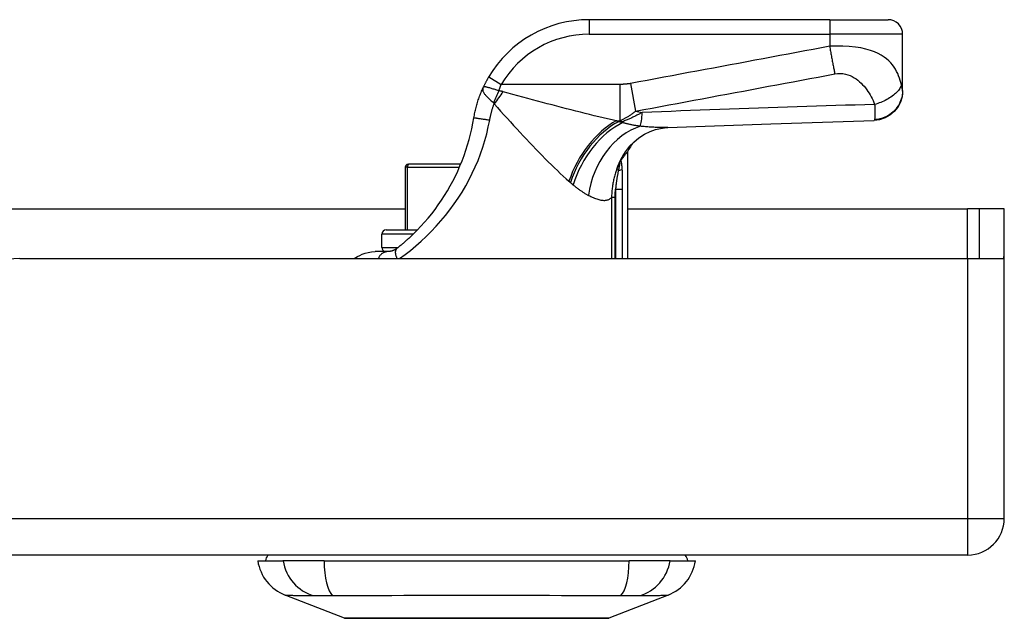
# Model space of a CAD drawing. Header units: inches. Extents: x 15 to 513, y 46 to 241.
# Tile 8 of 198: x 66.58 to 69.24, y 45.66 to 47.27. Entities that reach past the tile are written whole.
import ezdxf

# ---------------------------------------------------------------- set-up
doc = ezdxf.new("R2010")
doc.units = ezdxf.units.IN
doc.header["$MEASUREMENT"] = 0
doc.layers.add('Visible Edges(ANSI)', color=7, linetype='Continuous', lineweight=25)
doc.layers.add('Visible Tangent Edges(ANSI)', color=7, linetype='Continuous', lineweight=25)

msp = doc.modelspace()

# ---------------------------------------------------------------- linework, layer by layer
at = {"layer": 'Visible Edges(ANSI)'}
for p, q in [((68.7659, 47.2728), (68.1168, 47.2728)), ((68.7659, 47.2728), (68.9234, 47.2728)), ((68.9627, 47.0813), (68.9627, 47.2334)), ((68.9627, 47.0801), (68.9627, 47.0813)), ((68.2203, 46.9161), (68.2203, 46.6279)), ((67.6203, 46.8748), (67.6203, 46.7055)), ((67.6282, 46.8827), (67.6302, 46.8827)), ((67.7703, 46.8827), (67.6302, 46.8827)), ((68.2023, 46.8927), (68.2029, 46.8934)), ((66.0995, 46.7619), (67.6203, 46.7619)), ((68.2203, 46.7619), (69.1381, 46.7619)), ((69.1691, 46.7619), (69.1381, 46.7619)), ((69.2371, 46.7619), (69.1691, 46.7619)), ((69.1691, 46.7619), (69.1691, 46.6279)), ((69.2371, 46.6449), (69.2371, 46.7619)), ((67.5572, 46.6583), (67.5572, 46.6937)), ((67.569, 46.7055), (67.6537, 46.7055)), ((67.5734, 46.6468), (67.5398, 46.6468)), ((69.2371, 45.9269), (69.2371, 46.6449)), ((66.5801, 46.6279), (69.1381, 46.6279)), ((69.1381, 46.6279), (69.2357, 46.6279)), ((69.1381, 45.8279), (15.5331, 45.8279)), ((67.2226, 45.8121), (67.2906, 45.8121)), ((67.4014, 45.8121), (67.2906, 45.8121)), ((67.4014, 45.8121), (68.2249, 45.8121)), ((68.3356, 45.8121), (68.2249, 45.8121)), ((68.3356, 45.8121), (68.4037, 45.8121)), ((67.4562, 45.6576), (67.2965, 45.7197)), ((68.3297, 45.7197), (68.17, 45.6576))]:
    msp.add_line(p, q, dxfattribs=at)
at = {"layer": 'Visible Edges(ANSI)', "flags": 128}
for points in [[(67.8457, 47.1181), (67.845, 47.1169), (67.8443, 47.1157), (67.8436, 47.1145), (67.8429, 47.1133), (67.8423, 47.1121), (67.8416, 47.1109), (67.8409, 47.1097), (67.8403, 47.1085), (67.8396, 47.1073), (67.839, 47.1061), (67.8383, 47.1049), (67.8377, 47.1037), (67.8371, 47.1025), (67.8364, 47.1013), (67.8358, 47.1001), (67.8352, 47.0989), (67.8346, 47.0977), (67.834, 47.0965), (67.8334, 47.0952), (67.8328, 47.094), (67.8323, 47.0928), (67.8317, 47.0916), (67.8311, 47.0904), (67.8306, 47.0893)], [(67.8059, 47.0081), (67.8065, 47.0116), (67.8071, 47.0151), (67.8078, 47.0186), (67.8085, 47.022), (67.8092, 47.0255), (67.81, 47.029), (67.8108, 47.0324), (67.8117, 47.0359), (67.8126, 47.0393), (67.8135, 47.0427), (67.8145, 47.0461), (67.8155, 47.0495), (67.8166, 47.0529), (67.8177, 47.0563), (67.8188, 47.0596), (67.8199, 47.063), (67.8211, 47.0663), (67.8224, 47.0696), (67.8237, 47.073), (67.825, 47.0762), (67.8263, 47.0795), (67.8277, 47.0828), (67.8291, 47.086), (67.8306, 47.0893)], [(68.9627, 47.0801), (68.9613, 47.065), (68.9569, 47.0503), (68.9498, 47.0368), (68.9403, 47.0248), (68.9286, 47.0149), (68.9152, 47.0075), (68.9007, 47.0027), (68.8856, 47.0008)], [(67.6429, 46.6947), (67.653, 46.7048), (67.663, 46.7154), (67.6729, 46.7263), (67.6825, 46.7375), (67.6919, 46.749), (67.701, 46.7609), (67.7098, 46.773), (67.7183, 46.7854), (67.7265, 46.798), (67.7344, 46.8108), (67.7419, 46.8239), (67.749, 46.8371), (67.7558, 46.8505), (67.7622, 46.8641), (67.7683, 46.8779), (67.774, 46.8919), (67.7794, 46.906), (67.7843, 46.9203), (67.7889, 46.9347), (67.7931, 46.9493), (67.7969, 46.9639), (67.8003, 46.9786), (67.8033, 46.9933), (67.8059, 47.0081)], [(68.2251, 46.9301), (68.2371, 46.9424), (68.251, 46.9537), (68.2661, 46.9634), (68.2814, 46.9709), (68.296, 46.9762), (68.3091, 46.9795), (68.3203, 46.9813), (68.3294, 46.982)], [(68.3294, 46.982), (68.6075, 46.9921), (68.8856, 47.0008)], [(68.2029, 46.8934), (68.2042, 46.8953), (68.2055, 46.897), (68.2068, 46.8987), (68.208, 46.9003), (68.2091, 46.9018), (68.2103, 46.9033), (68.2113, 46.9046), (68.2123, 46.9059), (68.2132, 46.9071), (68.2141, 46.9083), (68.215, 46.9094), (68.2157, 46.9104), (68.2164, 46.9113), (68.2171, 46.9121), (68.2177, 46.9129), (68.2182, 46.9136), (68.2187, 46.9142), (68.2191, 46.9147), (68.2195, 46.9151), (68.2198, 46.9155), (68.22, 46.9158), (68.2201, 46.916), (68.2202, 46.9161), (68.2203, 46.9161)], [(68.1978, 46.8847), (68.1979, 46.8851), (68.1981, 46.8855), (68.1983, 46.8859), (68.1985, 46.8862), (68.1987, 46.8866), (68.1989, 46.887), (68.1991, 46.8874), (68.1993, 46.8877), (68.1995, 46.8881), (68.1997, 46.8885), (68.1999, 46.8888), (68.2001, 46.8892), (68.2003, 46.8896), (68.2005, 46.8899), (68.2007, 46.8903), (68.2009, 46.8906), (68.2011, 46.8909), (68.2013, 46.8912), (68.2015, 46.8915), (68.2017, 46.8918), (68.2019, 46.892), (68.202, 46.8923), (68.2022, 46.8925), (68.2023, 46.8927)], [(67.6429, 46.6947), (67.641, 46.6929), (67.6392, 46.6911), (67.6373, 46.6893), (67.6354, 46.6876), (67.6336, 46.6858), (67.6317, 46.6841), (67.6298, 46.6824), (67.6279, 46.6807), (67.6261, 46.679), (67.6242, 46.6773), (67.6223, 46.6756), (67.6204, 46.674), (67.6185, 46.6723), (67.6166, 46.6707), (67.6147, 46.6691), (67.6128, 46.6675), (67.611, 46.6659), (67.6091, 46.6643), (67.6072, 46.6628), (67.6053, 46.6612), (67.6034, 46.6597), (67.6015, 46.6582), (67.5996, 46.6567), (67.5977, 46.6552)], [(67.483, 46.6279), (67.4871, 46.6305), (67.4919, 46.6334), (67.4977, 46.6365), (67.5045, 46.6395), (67.5121, 46.6423), (67.5206, 46.6446), (67.5299, 46.6462), (67.5398, 46.6468)], [(67.5977, 46.6552), (67.5968, 46.6544), (67.5958, 46.6537), (67.5948, 46.6531), (67.5938, 46.6524), (67.5927, 46.6519), (67.5917, 46.6513), (67.5907, 46.6508), (67.5896, 46.6503), (67.5886, 46.6498), (67.5875, 46.6494), (67.5865, 46.649), (67.5854, 46.6487), (67.5844, 46.6483), (67.5833, 46.6481), (67.5823, 46.6478), (67.5812, 46.6476), (67.5801, 46.6474), (67.5791, 46.6472), (67.578, 46.6471), (67.577, 46.647), (67.5761, 46.6469), (67.5752, 46.6468), (67.5743, 46.6468), (67.5734, 46.6468)], [(67.458, 45.6573), (67.4584, 45.6573), (67.4597, 45.6573), (67.4619, 45.6573), (67.4649, 45.6573), (67.4687, 45.6573), (67.4733, 45.6572), (67.4788, 45.6572), (67.485, 45.6572), (67.4921, 45.6572), (67.5, 45.6572), (67.5086, 45.6571), (67.5179, 45.6571), (67.528, 45.6571), (67.5386, 45.6571), (67.55, 45.6571), (67.5619, 45.6571), (67.5745, 45.6571), (67.5877, 45.6571), (67.6014, 45.6571), (67.6156, 45.6571), (67.6303, 45.6571), (67.6455, 45.6572), (67.6611, 45.6572), (67.6771, 45.6572), (67.6934, 45.6572), (67.71, 45.6572), (67.7269, 45.6573), (67.7439, 45.6573), (67.761, 45.6573), (67.7783, 45.6573), (67.7957, 45.6573), (67.8132, 45.6573), (67.8307, 45.6573), (67.8482, 45.6573), (67.8655, 45.6573), (67.8827, 45.6573), (67.8997, 45.6573), (67.9164, 45.6572), (67.933, 45.6572), (67.9494, 45.6572), (67.9654, 45.6572), (67.981, 45.6572), (67.9962, 45.6571), (68.0109, 45.6571), (68.0251, 45.6571), (68.0388, 45.6571), (68.052, 45.6571), (68.0646, 45.6571), (68.0765, 45.6571), (68.0879, 45.6571), (68.0985, 45.6571), (68.1086, 45.6571), (68.1179, 45.6571), (68.1265, 45.6572), (68.1343, 45.6572), (68.1413, 45.6572), (68.1476, 45.6572), (68.153, 45.6572), (68.1576, 45.6573), (68.1614, 45.6573), (68.1644, 45.6573), (68.1665, 45.6573), (68.1678, 45.6573), (68.1682, 45.6573)]]:
    msp.add_lwpolyline(points, dxfattribs=at)
at = {"layer": 'Visible Edges(ANSI)'}
for centre, radius, start, end in [((68.1168, 46.9578), 0.315, 90, 149.4195), ((68.9234, 47.2334), 0.0394, 0, 90), ((68.3938, 46.8233), 0.1969, 142.7495, 151.8538), ((67.6282, 46.8748), 0.00787, 90, 180), ((67.569, 46.6937), 0.0118, 90, 180), ((67.569, 46.6583), 0.0118, 180, 256.7385), ((69.1381, 46.6449), 0.099, 350.1123, 0), ((66.5801, 46.3159), 0.312, 90, 180), ((69.1381, 45.9269), 0.099, 270, 0), ((67.3394, 45.8298), 0.1181, 188.6009, 248.7495), ((67.2816, 45.8043), 0.0394, 143.1301, 168.463), ((68.2869, 45.8298), 0.1181, 291.2505, 351.3991), ((68.3446, 45.8043), 0.0394, 11.537, 36.8699), ((67.458, 45.6622), 0.00492, 248.7495, 269.7912), ((68.1682, 45.6622), 0.00492, 270.2088, 291.2505)]:
    msp.add_arc(centre, radius, start, end, dxfattribs=at)
at = {"layer": 'Visible Tangent Edges(ANSI)'}
for p, q in [((68.1168, 47.2728), (68.1168, 47.2334)), ((68.7659, 47.2728), (68.7659, 47.2334)), ((68.1168, 47.2334), (68.7659, 47.2334)), ((68.7659, 47.2334), (68.7659, 47.2009)), ((68.9627, 47.2334), (68.7659, 47.2334)), ((67.8457, 47.1181), (67.8796, 47.098)), ((68.1992, 47.098), (67.8796, 47.098)), ((68.1992, 47.098), (68.1992, 47.0001)), ((68.2283, 47.1004), (68.2422, 47.0259)), ((68.1901, 47.0001), (68.1992, 47.0001)), ((68.2074, 46.9975), (68.196, 46.9975)), ((68.2074, 46.9975), (68.2074, 46.9951)), ((67.6263, 46.8748), (67.6203, 46.8748)), ((67.6263, 46.7055), (67.6263, 46.8748)), ((67.6263, 46.8748), (67.767, 46.8748)), ((68.1958, 46.8662), (68.1909, 46.868)), ((68.1868, 46.7928), (68.1774, 46.7928)), ((68.1774, 46.7928), (68.1774, 46.6279)), ((68.1868, 46.6279), (68.1868, 46.7928)), ((68.1881, 46.8153), (68.2071, 46.8153)), ((68.1881, 46.8153), (68.1881, 46.6279)), ((68.2071, 46.6279), (68.2071, 46.8153)), ((69.1381, 46.6279), (69.1381, 46.7619)), ((67.6419, 46.6937), (67.5572, 46.6937)), ((67.5572, 46.6583), (67.6016, 46.6583)), ((69.1381, 46.6279), (69.1381, 45.9269)), ((15.5331, 45.9269), (69.1381, 45.9269)), ((69.1381, 45.9269), (69.2371, 45.9269)), ((69.1381, 45.9269), (69.1381, 45.8279)), ((68.3297, 45.7197), (68.17, 45.6576))]:
    msp.add_line(p, q, dxfattribs=at)
at = {"layer": 'Visible Tangent Edges(ANSI)', "flags": 128}
for points in [[(68.7659, 47.2009), (68.7436, 47.1968), (68.7212, 47.1926), (68.6987, 47.1884), (68.6763, 47.1842), (68.6539, 47.18), (68.6315, 47.1758), (68.6091, 47.1716), (68.5867, 47.1674), (68.5643, 47.1632), (68.5419, 47.1591), (68.5195, 47.1549), (68.4971, 47.1507), (68.4747, 47.1465), (68.4524, 47.1423), (68.43, 47.1381), (68.4076, 47.1339), (68.3852, 47.1298), (68.3628, 47.1256), (68.3404, 47.1214), (68.318, 47.1172), (68.2956, 47.113), (68.2732, 47.1088), (68.2508, 47.1046), (68.2283, 47.1004)], [(68.9593, 47.0967), (68.9579, 47.1029), (68.9562, 47.109), (68.9543, 47.1152), (68.952, 47.1212), (68.9495, 47.1272), (68.9466, 47.1331), (68.9434, 47.139), (68.9397, 47.1448), (68.9355, 47.1505), (68.9308, 47.156), (68.9255, 47.1615), (68.9196, 47.1668), (68.9128, 47.1719), (68.9052, 47.1768), (68.8966, 47.1814), (68.8869, 47.1858), (68.876, 47.1898), (68.8637, 47.1934), (68.8501, 47.1965), (68.8352, 47.199), (68.8189, 47.2007), (68.8017, 47.2016), (68.7839, 47.2017), (68.7659, 47.2009)], [(68.7659, 47.2009), (68.7665, 47.1976), (68.767, 47.1942), (68.7676, 47.1909), (68.7682, 47.1875), (68.7688, 47.1842), (68.7694, 47.1809), (68.77, 47.1775), (68.7706, 47.1742), (68.7712, 47.1709), (68.7718, 47.1677), (68.7724, 47.1644), (68.773, 47.1612), (68.7736, 47.158), (68.7742, 47.1549), (68.7748, 47.1518), (68.7754, 47.1487), (68.776, 47.1457), (68.7765, 47.1428), (68.7771, 47.1399), (68.7777, 47.1371), (68.7782, 47.1343), (68.7788, 47.1316), (68.7793, 47.129), (68.7798, 47.1264)], [(68.2422, 47.0259), (68.2647, 47.0301), (68.2872, 47.0343), (68.3095, 47.0385), (68.3319, 47.0427), (68.3543, 47.0468), (68.3767, 47.051), (68.3991, 47.0552), (68.4215, 47.0594), (68.4439, 47.0636), (68.4663, 47.0678), (68.4887, 47.072), (68.5111, 47.0761), (68.5335, 47.0803), (68.5559, 47.0845), (68.5783, 47.0887), (68.6007, 47.0929), (68.623, 47.0971), (68.6454, 47.1013), (68.6678, 47.1054), (68.6902, 47.1096), (68.7126, 47.1138), (68.7351, 47.118), (68.7575, 47.1222), (68.7798, 47.1264)], [(68.7798, 47.1264), (68.787, 47.1274), (68.7942, 47.1277), (68.8013, 47.1273), (68.8082, 47.1261), (68.8147, 47.1243), (68.8208, 47.122), (68.8266, 47.1192), (68.8321, 47.1161), (68.8372, 47.1127), (68.842, 47.1091), (68.8465, 47.1053), (68.8508, 47.1013), (68.8549, 47.0971), (68.8588, 47.0929), (68.8624, 47.0884), (68.8659, 47.0839), (68.8692, 47.0793), (68.8724, 47.0746), (68.8753, 47.0697), (68.8781, 47.0648), (68.8807, 47.0598), (68.883, 47.0546), (68.8852, 47.0494), (68.8872, 47.0441)], [(67.8306, 47.0893), (67.83, 47.0878), (67.8297, 47.0863), (67.8295, 47.0848), (67.8295, 47.0833), (67.8297, 47.0818), (67.8301, 47.0803), (67.8307, 47.0787), (67.8314, 47.0772), (67.8323, 47.0755), (67.8334, 47.0739), (67.8346, 47.0722), (67.8359, 47.0705), (67.8374, 47.0687), (67.839, 47.067), (67.8407, 47.0652), (67.8425, 47.0634), (67.8444, 47.0615), (67.8463, 47.0597), (67.8484, 47.0578), (67.8504, 47.056), (67.8526, 47.0541), (67.8547, 47.0522), (67.8569, 47.0503), (67.8591, 47.0484)], [(67.8731, 47.0808), (67.8706, 47.0816), (67.8679, 47.0824), (67.8654, 47.0833), (67.8628, 47.0841), (67.8603, 47.0849), (67.8578, 47.0856), (67.8554, 47.0864), (67.853, 47.0871), (67.8508, 47.0878), (67.8486, 47.0885), (67.8465, 47.0891), (67.8445, 47.0896), (67.8426, 47.0901), (67.8409, 47.0905), (67.8393, 47.0909), (67.8378, 47.0911), (67.8364, 47.0913), (67.8352, 47.0914), (67.8341, 47.0914), (67.8332, 47.0913), (67.8323, 47.091), (67.8316, 47.0906), (67.8311, 47.09), (67.8306, 47.0893)], [(67.8731, 47.0808), (67.8734, 47.0815), (67.8737, 47.0823), (67.8739, 47.083), (67.8742, 47.0837), (67.8744, 47.0844), (67.8747, 47.0852), (67.875, 47.0859), (67.8752, 47.0866), (67.8755, 47.0873), (67.8758, 47.088), (67.876, 47.0888), (67.8763, 47.0895), (67.8766, 47.0902), (67.8768, 47.0909), (67.8771, 47.0916), (67.8774, 47.0923), (67.8776, 47.0931), (67.8779, 47.0938), (67.8782, 47.0945), (67.8785, 47.0952), (67.8787, 47.0959), (67.879, 47.0966), (67.8793, 47.0973), (67.8796, 47.098)], [(68.2283, 47.1004), (68.2271, 47.1002), (68.2259, 47.1), (68.2247, 47.0998), (68.2235, 47.0996), (68.2222, 47.0995), (68.221, 47.0993), (68.2198, 47.0992), (68.2186, 47.099), (68.2174, 47.0989), (68.2162, 47.0988), (68.215, 47.0987), (68.2138, 47.0986), (68.2126, 47.0985), (68.2114, 47.0984), (68.2101, 47.0983), (68.2089, 47.0983), (68.2077, 47.0982), (68.2065, 47.0982), (68.2053, 47.0981), (68.2041, 47.0981), (68.2029, 47.0981), (68.2017, 47.098), (68.2005, 47.098), (68.1992, 47.098)], [(68.9593, 47.0967), (68.9586, 47.0944), (68.9576, 47.092), (68.9563, 47.0895), (68.9549, 47.087), (68.9532, 47.0844), (68.9512, 47.0818), (68.949, 47.0792), (68.9466, 47.0766), (68.9439, 47.074), (68.9411, 47.0714), (68.938, 47.0689), (68.9347, 47.0664), (68.9313, 47.064), (68.9276, 47.0616), (68.9239, 47.0594), (68.92, 47.0572), (68.916, 47.0551), (68.912, 47.0532), (68.9079, 47.0513), (68.9037, 47.0496), (68.8996, 47.048), (68.8954, 47.0466), (68.8913, 47.0452), (68.8872, 47.0441)], [(68.9627, 47.0813), (68.9627, 47.0816), (68.9627, 47.082), (68.9627, 47.0824), (68.9626, 47.0828), (68.9625, 47.0833), (68.9624, 47.0838), (68.9623, 47.0843), (68.9622, 47.0849), (68.962, 47.0855), (68.9619, 47.0861), (68.9617, 47.0868), (68.9615, 47.0875), (68.9613, 47.0882), (68.9612, 47.0889), (68.961, 47.0896), (68.9608, 47.0903), (68.9606, 47.091), (68.9605, 47.0918), (68.9603, 47.0926), (68.9601, 47.0934), (68.9599, 47.0942), (68.9597, 47.095), (68.9595, 47.0959), (68.9593, 47.0967)], [(67.8846, 47.0783), (67.8842, 47.0784), (67.8837, 47.0786), (67.8833, 47.0787), (67.8828, 47.0788), (67.8824, 47.0789), (67.8819, 47.079), (67.8814, 47.0791), (67.881, 47.0792), (67.8805, 47.0794), (67.88, 47.0795), (67.8795, 47.0796), (67.8791, 47.0797), (67.8786, 47.0798), (67.8781, 47.0799), (67.8776, 47.08), (67.8771, 47.0801), (67.8767, 47.0802), (67.8762, 47.0803), (67.8757, 47.0804), (67.8752, 47.0805), (67.8747, 47.0806), (67.8742, 47.0806), (67.8737, 47.0807), (67.8731, 47.0808)], [(68.1901, 47.0001), (68.1785, 47.0026), (68.1667, 47.0052), (68.1548, 47.008), (68.1427, 47.0108), (68.1305, 47.0137), (68.1182, 47.0167), (68.1058, 47.0197), (68.0934, 47.0228), (68.0808, 47.026), (68.0681, 47.0292), (68.0554, 47.0325), (68.0425, 47.0358), (68.0296, 47.0392), (68.0167, 47.0426), (68.0036, 47.046), (67.9905, 47.0495), (67.9774, 47.0531), (67.9642, 47.0566), (67.951, 47.0602), (67.9377, 47.0638), (67.9245, 47.0674), (67.9112, 47.071), (67.8979, 47.0747), (67.8846, 47.0783)], [(68.9627, 47.0813), (68.9626, 47.0768), (68.9622, 47.0722), (68.9615, 47.0676), (68.9604, 47.0629), (68.9591, 47.0582), (68.9574, 47.0535), (68.9554, 47.0489), (68.9531, 47.0443), (68.9505, 47.0399), (68.9475, 47.0356), (68.9442, 47.0314), (68.9407, 47.0275), (68.9369, 47.0238), (68.9329, 47.0204), (68.9286, 47.0172), (68.9242, 47.0144), (68.9197, 47.0118), (68.915, 47.0096), (68.9103, 47.0077), (68.9056, 47.006), (68.9008, 47.0048), (68.8961, 47.0038), (68.8914, 47.003), (68.8868, 47.0026)], [(67.8484, 47.0018), (67.8487, 47.0037), (67.8491, 47.0055), (67.8494, 47.0074), (67.8498, 47.0092), (67.8502, 47.0111), (67.8506, 47.0129), (67.8511, 47.0147), (67.8515, 47.0166), (67.852, 47.0184), (67.8524, 47.0202), (67.8529, 47.022), (67.8534, 47.0239), (67.8539, 47.0257), (67.8544, 47.0275), (67.855, 47.0293), (67.8555, 47.0311), (67.8561, 47.0329), (67.8566, 47.0347), (67.8572, 47.0365), (67.8578, 47.0383), (67.8585, 47.0401), (67.8591, 47.0419), (67.8597, 47.0437), (67.8604, 47.0455)], [(67.8591, 47.0484), (67.8592, 47.0484), (67.8593, 47.0483), (67.8593, 47.0482), (67.8594, 47.0481), (67.8595, 47.048), (67.8595, 47.0479), (67.8596, 47.0479), (67.8596, 47.0477), (67.8597, 47.0476), (67.8598, 47.0475), (67.8598, 47.0474), (67.8599, 47.0473), (67.8599, 47.0472), (67.86, 47.047), (67.86, 47.0469), (67.8601, 47.0467), (67.8601, 47.0466), (67.8602, 47.0464), (67.8602, 47.0463), (67.8602, 47.0461), (67.8603, 47.046), (67.8603, 47.0458), (67.8603, 47.0456), (67.8604, 47.0455)], [(67.8604, 47.0455), (67.8692, 47.0357), (67.8779, 47.026), (67.8867, 47.0163), (67.8955, 47.0067), (67.9043, 46.9971), (67.913, 46.9876), (67.9217, 46.9781), (67.9304, 46.9687), (67.9391, 46.9594), (67.9477, 46.9502), (67.9563, 46.9411), (67.9648, 46.9321), (67.9733, 46.9232), (67.9817, 46.9145), (67.9901, 46.9059), (67.9984, 46.8975), (68.0066, 46.8892), (68.0148, 46.8811), (68.0229, 46.8732), (68.031, 46.8654), (68.039, 46.8579), (68.0469, 46.8506), (68.0546, 46.8436), (68.0623, 46.8368)], [(68.8872, 47.0441), (68.861, 47.0433), (68.8349, 47.0425), (68.8088, 47.0417), (68.7827, 47.0409), (68.7565, 47.0401), (68.7304, 47.0393), (68.7043, 47.0385), (68.6781, 47.0376), (68.652, 47.0368), (68.6259, 47.0359), (68.5997, 47.035), (68.5736, 47.0341), (68.5475, 47.0332), (68.5213, 47.0323), (68.4952, 47.0313), (68.4691, 47.0304), (68.4429, 47.0294), (68.4168, 47.0284), (68.3906, 47.0274), (68.3645, 47.0264), (68.3384, 47.0254), (68.3122, 47.0244), (68.2861, 47.0234), (68.2599, 47.0223)], [(68.8872, 47.0441), (68.8873, 47.0414), (68.8874, 47.0389), (68.8875, 47.0365), (68.8876, 47.0342), (68.8877, 47.0319), (68.8877, 47.0298), (68.8878, 47.0277), (68.8879, 47.0257), (68.8879, 47.0237), (68.888, 47.0218), (68.888, 47.02), (68.888, 47.0181), (68.888, 47.0162), (68.888, 47.0144), (68.8879, 47.0127), (68.8879, 47.0112), (68.8878, 47.0097), (68.8877, 47.0084), (68.8876, 47.0071), (68.8875, 47.006), (68.8873, 47.005), (68.8872, 47.0041), (68.887, 47.0033), (68.8868, 47.0026)], [(67.8059, 47.0081), (67.806, 47.0081), (67.8062, 47.0081), (67.8066, 47.0081), (67.8072, 47.0081), (67.808, 47.008), (67.809, 47.0079), (67.8101, 47.0077), (67.8115, 47.0075), (67.813, 47.0073), (67.8147, 47.0071), (67.8166, 47.0068), (67.8186, 47.0065), (67.8208, 47.0062), (67.8231, 47.0058), (67.8255, 47.0055), (67.828, 47.0051), (67.8306, 47.0047), (67.8332, 47.0043), (67.8358, 47.0039), (67.8384, 47.0034), (67.8409, 47.003), (67.8435, 47.0026), (67.846, 47.0022), (67.8484, 47.0018)], [(68.1992, 47.0001), (68.201, 47.0008), (68.2028, 47.0015), (68.2046, 47.0023), (68.2064, 47.0031), (68.2082, 47.0039), (68.21, 47.0048), (68.2118, 47.0057), (68.2135, 47.0066), (68.2153, 47.0075), (68.2171, 47.0085), (68.2189, 47.0095), (68.2207, 47.0106), (68.2225, 47.0116), (68.2243, 47.0127), (68.2261, 47.0139), (68.2278, 47.015), (68.2296, 47.0163), (68.2314, 47.0175), (68.2332, 47.0188), (68.235, 47.0201), (68.2368, 47.0215), (68.2386, 47.0229), (68.2404, 47.0244), (68.2422, 47.0259)], [(68.2599, 47.0223), (68.2579, 47.0212), (68.2558, 47.0201), (68.2537, 47.019), (68.2517, 47.0179), (68.2496, 47.0168), (68.2475, 47.0158), (68.2453, 47.0147), (68.2432, 47.0136), (68.2411, 47.0125), (68.2389, 47.0115), (68.2367, 47.0104), (68.2346, 47.0094), (68.2324, 47.0083), (68.2302, 47.0073), (68.228, 47.0063), (68.2257, 47.0053), (68.2235, 47.0043), (68.2212, 47.0033), (68.219, 47.0023), (68.2167, 47.0013), (68.2144, 47.0003), (68.2121, 46.9994), (68.2098, 46.9984), (68.2074, 46.9975)], [(68.8868, 47.0026), (68.8867, 47.0025), (68.8867, 47.0023), (68.8866, 47.0022), (68.8866, 47.0021), (68.8865, 47.0019), (68.8865, 47.0018), (68.8864, 47.0017), (68.8864, 47.0016), (68.8863, 47.0015), (68.8863, 47.0014), (68.8862, 47.0013), (68.8862, 47.0012), (68.8861, 47.0012), (68.8861, 47.0011), (68.886, 47.0011), (68.886, 47.001), (68.8859, 47.001), (68.8859, 47.0009), (68.8858, 47.0009), (68.8858, 47.0009), (68.8857, 47.0008), (68.8857, 47.0008), (68.8856, 47.0008), (68.8856, 47.0008)], [(67.6054, 46.6279), (67.6199, 46.6387), (67.6345, 46.65), (67.6489, 46.662), (67.6631, 46.6746), (67.6771, 46.6876), (67.6907, 46.7012), (67.704, 46.7152), (67.7168, 46.7296), (67.7292, 46.7445), (67.7412, 46.7598), (67.7526, 46.7754), (67.7635, 46.7913), (67.7738, 46.8076), (67.7836, 46.8242), (67.7928, 46.841), (67.8015, 46.8581), (67.8095, 46.8754), (67.8169, 46.893), (67.8237, 46.9107), (67.8299, 46.9287), (67.8355, 46.9468), (67.8404, 46.965), (67.8447, 46.9833), (67.8484, 47.0018)], [(68.196, 46.9975), (68.1957, 46.9976), (68.1955, 46.9977), (68.1952, 46.9978), (68.195, 46.9979), (68.1948, 46.998), (68.1945, 46.9982), (68.1943, 46.9983), (68.194, 46.9984), (68.1938, 46.9985), (68.1935, 46.9986), (68.1933, 46.9987), (68.1931, 46.9988), (68.1928, 46.9989), (68.1926, 46.999), (68.1923, 46.9991), (68.1921, 46.9992), (68.1918, 46.9993), (68.1916, 46.9994), (68.1913, 46.9995), (68.1911, 46.9996), (68.1909, 46.9997), (68.1906, 46.9998), (68.1904, 47), (68.1901, 47.0001)], [(68.2074, 46.9951), (68.2069, 46.9952), (68.2065, 46.9953), (68.206, 46.9954), (68.2055, 46.9955), (68.205, 46.9956), (68.2046, 46.9957), (68.2041, 46.9958), (68.2036, 46.9959), (68.2031, 46.996), (68.2027, 46.9961), (68.2022, 46.9962), (68.2017, 46.9963), (68.2012, 46.9964), (68.2008, 46.9965), (68.2003, 46.9966), (68.1998, 46.9967), (68.1993, 46.9968), (68.1989, 46.9969), (68.1984, 46.997), (68.1979, 46.9971), (68.1974, 46.9972), (68.1969, 46.9973), (68.1965, 46.9974), (68.196, 46.9975)], [(68.255, 46.985), (68.2529, 46.9853), (68.2508, 46.9856), (68.2487, 46.9859), (68.2466, 46.9862), (68.2445, 46.9865), (68.2424, 46.9868), (68.2404, 46.9872), (68.2383, 46.9875), (68.2363, 46.9879), (68.2343, 46.9883), (68.2323, 46.9887), (68.2303, 46.9891), (68.2283, 46.9895), (68.2263, 46.99), (68.2243, 46.9904), (68.2224, 46.9909), (68.2205, 46.9914), (68.2186, 46.9918), (68.2167, 46.9924), (68.2148, 46.9929), (68.2129, 46.9934), (68.2111, 46.9939), (68.2092, 46.9945), (68.2074, 46.9951)], [(68.3294, 46.982), (68.3267, 46.9819), (68.324, 46.9818), (68.3212, 46.9818), (68.3184, 46.9817), (68.3156, 46.9817), (68.3127, 46.9817), (68.3098, 46.9818), (68.3068, 46.9818), (68.3039, 46.9819), (68.3008, 46.982), (68.2978, 46.9821), (68.2947, 46.9822), (68.2915, 46.9824), (68.2884, 46.9825), (68.2852, 46.9827), (68.2819, 46.9829), (68.2787, 46.9831), (68.2754, 46.9834), (68.272, 46.9836), (68.2687, 46.9839), (68.2653, 46.9841), (68.2619, 46.9844), (68.2584, 46.9847), (68.255, 46.985)], [(68.1978, 46.8847), (68.1974, 46.884), (68.1971, 46.8834), (68.1968, 46.8827), (68.1965, 46.882), (68.1962, 46.8813), (68.1959, 46.8806), (68.1956, 46.8799), (68.1953, 46.8792), (68.195, 46.8785), (68.1947, 46.8778), (68.1944, 46.8771), (68.1942, 46.8764), (68.1939, 46.8757), (68.1936, 46.875), (68.1933, 46.8743), (68.193, 46.8736), (68.1928, 46.8729), (68.1925, 46.8722), (68.1922, 46.8715), (68.1919, 46.8708), (68.1917, 46.8701), (68.1914, 46.8694), (68.1912, 46.8687), (68.1909, 46.868)], [(68.1978, 46.8847), (68.1981, 46.8853), (68.1984, 46.8858), (68.1987, 46.8861), (68.1989, 46.8863), (68.1991, 46.8862), (68.1992, 46.8859), (68.1993, 46.8855), (68.1993, 46.8849), (68.1992, 46.8842), (68.1991, 46.8833), (68.199, 46.8824), (68.1988, 46.8814), (68.1986, 46.8803), (68.1984, 46.8792), (68.1982, 46.878), (68.1979, 46.8768), (68.1977, 46.8756), (68.1974, 46.8743), (68.1972, 46.873), (68.1969, 46.8717), (68.1966, 46.8703), (68.1963, 46.869), (68.196, 46.8676), (68.1958, 46.8662)], [(68.2061, 46.8694), (68.2061, 46.8705), (68.206, 46.8716), (68.2059, 46.8727), (68.2058, 46.8738), (68.2057, 46.8749), (68.2057, 46.876), (68.2056, 46.8771), (68.2054, 46.8781), (68.2053, 46.8792), (68.2052, 46.8803), (68.2051, 46.8813), (68.2049, 46.8823), (68.2048, 46.8834), (68.2046, 46.8844), (68.2045, 46.8853), (68.2043, 46.8863), (68.2041, 46.8872), (68.2039, 46.8882), (68.2037, 46.889), (68.2034, 46.8899), (68.2032, 46.8907), (68.2029, 46.8914), (68.2026, 46.8921), (68.2023, 46.8927)], [(68.1909, 46.868), (68.1898, 46.865), (68.1888, 46.862), (68.1878, 46.859), (68.1869, 46.8559), (68.186, 46.8528), (68.1851, 46.8498), (68.1843, 46.8467), (68.1835, 46.8436), (68.1828, 46.8405), (68.1821, 46.8374), (68.1815, 46.8342), (68.1809, 46.8311), (68.1803, 46.828), (68.1798, 46.8248), (68.1794, 46.8216), (68.179, 46.8184), (68.1786, 46.8153), (68.1783, 46.8121), (68.178, 46.8089), (68.1778, 46.8057), (68.1776, 46.8025), (68.1775, 46.7993), (68.1775, 46.7961), (68.1774, 46.7928)], [(68.1958, 46.8662), (68.1954, 46.8643), (68.195, 46.8623), (68.1946, 46.8603), (68.1942, 46.8583), (68.1938, 46.8562), (68.1934, 46.8542), (68.193, 46.8521), (68.1926, 46.85), (68.1923, 46.848), (68.1919, 46.8458), (68.1916, 46.8437), (68.1912, 46.8416), (68.1909, 46.8395), (68.1906, 46.8373), (68.1903, 46.8351), (68.19, 46.833), (68.1897, 46.8308), (68.1894, 46.8286), (68.1892, 46.8264), (68.1889, 46.8242), (68.1887, 46.822), (68.1885, 46.8198), (68.1883, 46.8175), (68.1881, 46.8153)], [(68.2071, 46.8153), (68.2071, 46.8175), (68.2071, 46.8198), (68.2071, 46.8221), (68.2071, 46.8243), (68.2071, 46.8266), (68.2071, 46.8289), (68.2071, 46.8311), (68.2071, 46.8334), (68.2071, 46.8356), (68.207, 46.8379), (68.207, 46.8401), (68.207, 46.8424), (68.207, 46.8447), (68.2069, 46.8469), (68.2069, 46.8492), (68.2068, 46.8514), (68.2068, 46.8537), (68.2067, 46.8559), (68.2067, 46.8582), (68.2066, 46.8604), (68.2065, 46.8627), (68.2064, 46.8649), (68.2063, 46.8671), (68.2061, 46.8694)], [(68.0623, 46.8368), (68.0625, 46.8366), (68.0627, 46.8365), (68.0628, 46.8364), (68.063, 46.8362), (68.0631, 46.8361), (68.0633, 46.8359), (68.0635, 46.8358), (68.0636, 46.8357), (68.0638, 46.8355), (68.0639, 46.8354), (68.0641, 46.8352), (68.0643, 46.8351), (68.0644, 46.835), (68.0646, 46.8348), (68.0648, 46.8347), (68.0649, 46.8345), (68.0651, 46.8344), (68.0652, 46.8343), (68.0654, 46.8341), (68.0656, 46.834), (68.0657, 46.8338), (68.0659, 46.8337), (68.066, 46.8335), (68.0662, 46.8334)], [(68.0662, 46.8334), (68.0665, 46.8331), (68.0668, 46.8329), (68.0671, 46.8326), (68.0675, 46.8323), (68.0678, 46.832), (68.0681, 46.8317), (68.0684, 46.8315), (68.0687, 46.8312), (68.069, 46.8309), (68.0694, 46.8306), (68.0697, 46.8304), (68.07, 46.8301), (68.0703, 46.8298), (68.0706, 46.8296), (68.0709, 46.8293), (68.0713, 46.829), (68.0716, 46.8287), (68.0719, 46.8285), (68.0722, 46.8282), (68.0725, 46.8279), (68.0728, 46.8277), (68.0731, 46.8274), (68.0734, 46.8271), (68.0738, 46.8269)], [(68.0738, 46.8269), (68.0756, 46.8253), (68.0774, 46.8239), (68.0792, 46.8224), (68.0809, 46.821), (68.0827, 46.8196), (68.0845, 46.8182), (68.0863, 46.8169), (68.088, 46.8156), (68.0898, 46.8143), (68.0915, 46.813), (68.0933, 46.8118), (68.095, 46.8106), (68.0967, 46.8095), (68.0985, 46.8084), (68.1002, 46.8073), (68.1019, 46.8062), (68.1036, 46.8051), (68.1052, 46.8041), (68.1069, 46.8031), (68.1086, 46.8022), (68.1102, 46.8013), (68.1118, 46.8004), (68.1135, 46.7995), (68.1151, 46.7987)], [(68.1151, 46.7987), (68.1184, 46.797), (68.1217, 46.7954), (68.1249, 46.7939), (68.128, 46.7925), (68.1312, 46.7912), (68.1342, 46.7901), (68.1372, 46.789), (68.1401, 46.7881), (68.143, 46.7873), (68.1458, 46.7866), (68.1485, 46.786), (68.1512, 46.7856), (68.1538, 46.7853), (68.1563, 46.7852), (68.1587, 46.7852), (68.1611, 46.7854), (68.1634, 46.7857), (68.1657, 46.7862), (68.1678, 46.7869), (68.1699, 46.7877), (68.1719, 46.7887), (68.1738, 46.7899), (68.1757, 46.7913), (68.1774, 46.7928)], [(68.1868, 46.7928), (68.1868, 46.7938), (68.1868, 46.7947), (68.1868, 46.7957), (68.1868, 46.7966), (68.1868, 46.7975), (68.1869, 46.7985), (68.1869, 46.7994), (68.1869, 46.8003), (68.187, 46.8013), (68.187, 46.8022), (68.1871, 46.8031), (68.1871, 46.8041), (68.1872, 46.805), (68.1872, 46.806), (68.1873, 46.8069), (68.1874, 46.8078), (68.1875, 46.8088), (68.1875, 46.8097), (68.1876, 46.8106), (68.1877, 46.8116), (68.1878, 46.8125), (68.1879, 46.8134), (68.188, 46.8144), (68.1881, 46.8153)], [(67.5734, 46.6468), (67.5722, 46.6468), (67.571, 46.6467), (67.5697, 46.6465), (67.5685, 46.6463), (67.5672, 46.646), (67.566, 46.6457), (67.5647, 46.6453), (67.5635, 46.6448), (67.5623, 46.6442), (67.5611, 46.6436), (67.5599, 46.6429), (67.5587, 46.6421), (67.5576, 46.6413), (67.5564, 46.6404), (67.5554, 46.6394), (67.5543, 46.6383), (67.5533, 46.6372), (67.5524, 46.636), (67.5515, 46.6348), (67.5506, 46.6335), (67.5498, 46.6322), (67.5491, 46.6308), (67.5484, 46.6294), (67.5477, 46.6279)], [(67.5977, 46.6552), (67.5971, 46.6547), (67.5966, 46.6541), (67.596, 46.6534), (67.5956, 46.6527), (67.5951, 46.6519), (67.5948, 46.6511), (67.5945, 46.6502), (67.5942, 46.6492), (67.594, 46.6482), (67.5939, 46.6471), (67.5938, 46.6459), (67.5938, 46.6447), (67.5938, 46.6435), (67.594, 46.6422), (67.5941, 46.6408), (67.5944, 46.6395), (67.5947, 46.6381), (67.595, 46.6367), (67.5955, 46.6352), (67.5959, 46.6338), (67.5965, 46.6323), (67.597, 46.6308), (67.5977, 46.6294), (67.5983, 46.6279)], [(67.2965, 45.7197), (67.2967, 45.7197), (67.2971, 45.7197), (67.2978, 45.7197), (67.2987, 45.7196), (67.2999, 45.7196), (67.3014, 45.7195), (67.3032, 45.7195), (67.3052, 45.7194), (67.3075, 45.7193), (67.31, 45.7193), (67.3128, 45.7192), (67.3159, 45.7191), (67.3192, 45.719), (67.3227, 45.7189), (67.3265, 45.7188), (67.3305, 45.7188), (67.3348, 45.7187), (67.3393, 45.7186), (67.344, 45.7185), (67.3489, 45.7185), (67.3541, 45.7184), (67.3594, 45.7184), (67.365, 45.7183), (67.3732, 45.7182)], [(67.3732, 45.7182), (67.3746, 45.7182), (67.376, 45.7182), (67.3775, 45.7183), (67.3791, 45.7183), (67.3807, 45.7183), (67.3825, 45.7183), (67.3843, 45.7183), (67.3862, 45.7184), (67.3881, 45.7184), (67.3901, 45.7184), (67.3922, 45.7184), (67.3944, 45.7184), (67.3966, 45.7184), (67.3989, 45.7184), (67.4012, 45.7184), (67.4036, 45.7184), (67.406, 45.7183), (67.4085, 45.7183), (67.4111, 45.7183), (67.4137, 45.7183), (67.4163, 45.7183), (67.419, 45.7182), (67.4218, 45.7182), (67.4245, 45.7182)], [(67.4245, 45.7182), (67.4581, 45.7184), (67.4891, 45.7185), (67.5205, 45.7186), (67.5521, 45.7188), (67.5841, 45.7189), (67.6163, 45.7191), (67.6487, 45.7193), (67.6813, 45.7194), (67.7141, 45.7195), (67.7469, 45.7196), (67.7799, 45.7197), (67.8129, 45.7197), (67.846, 45.7197), (67.879, 45.7196), (67.9118, 45.7195), (67.9446, 45.7194), (67.9772, 45.7193), (68.0097, 45.7191), (68.042, 45.7189), (68.074, 45.7188), (68.1057, 45.7186), (68.1371, 45.7185), (68.1682, 45.7184), (68.2017, 45.7182)], [(68.2017, 45.7182), (68.2031, 45.7182), (68.2045, 45.7182), (68.2059, 45.7182), (68.2072, 45.7182), (68.2086, 45.7183), (68.2099, 45.7183), (68.2112, 45.7183), (68.2125, 45.7183), (68.2139, 45.7183), (68.2151, 45.7183), (68.2164, 45.7183), (68.2177, 45.7183), (68.219, 45.7183), (68.2202, 45.7183), (68.2215, 45.7183), (68.2227, 45.7184), (68.2239, 45.7184), (68.2251, 45.7184), (68.2262, 45.7184), (68.2274, 45.7184), (68.2286, 45.7184), (68.2297, 45.7184), (68.2308, 45.7184), (68.2319, 45.7184)], [(68.2319, 45.7184), (68.233, 45.7184), (68.234, 45.7184), (68.2351, 45.7184), (68.2361, 45.7184), (68.2371, 45.7184), (68.2381, 45.7184), (68.2391, 45.7184), (68.2401, 45.7184), (68.241, 45.7183), (68.2419, 45.7183), (68.2428, 45.7183), (68.2437, 45.7183), (68.2446, 45.7183), (68.2455, 45.7183), (68.2463, 45.7183), (68.2471, 45.7183), (68.248, 45.7183), (68.2487, 45.7183), (68.2495, 45.7183), (68.2503, 45.7182), (68.251, 45.7182), (68.2517, 45.7182), (68.2524, 45.7182), (68.2531, 45.7182)], [(68.2531, 45.7182), (68.2613, 45.7183), (68.2668, 45.7184), (68.2722, 45.7184), (68.2773, 45.7185), (68.2823, 45.7185), (68.287, 45.7186), (68.2915, 45.7187), (68.2957, 45.7188), (68.2998, 45.7188), (68.3035, 45.7189), (68.3071, 45.719), (68.3104, 45.7191), (68.3134, 45.7192), (68.3162, 45.7193), (68.3188, 45.7193), (68.321, 45.7194), (68.3231, 45.7195), (68.3248, 45.7195), (68.3263, 45.7196), (68.3275, 45.7196), (68.3285, 45.7197), (68.3292, 45.7197), (68.3296, 45.7197), (68.3297, 45.7197)], [(67.5385, 45.6573), (67.5321, 45.6573), (67.5259, 45.6573), (67.5199, 45.6573), (67.5142, 45.6573), (67.5087, 45.6574), (67.5034, 45.6574), (67.4985, 45.6574), (67.4937, 45.6574), (67.4892, 45.6574), (67.485, 45.6575), (67.4811, 45.6575), (67.4775, 45.6575), (67.4741, 45.6575), (67.471, 45.6575), (67.4682, 45.6575), (67.4657, 45.6576), (67.4635, 45.6576), (67.4616, 45.6576), (67.46, 45.6576), (67.4586, 45.6576), (67.4576, 45.6576), (67.4568, 45.6576), (67.4564, 45.6576), (67.4562, 45.6576)], [(67.5856, 45.6573), (67.5834, 45.6573), (67.5813, 45.6572), (67.5792, 45.6572), (67.5771, 45.6572), (67.5751, 45.6572), (67.573, 45.6572), (67.571, 45.6572), (67.5689, 45.6572), (67.5669, 45.6572), (67.5649, 45.6572), (67.5629, 45.6572), (67.561, 45.6572), (67.559, 45.6572), (67.5571, 45.6572), (67.5551, 45.6572), (67.5532, 45.6572), (67.5513, 45.6572), (67.5495, 45.6572), (67.5476, 45.6572), (67.5457, 45.6572), (67.5439, 45.6572), (67.5421, 45.6572), (67.5403, 45.6573), (67.5385, 45.6573)], [(68.0407, 45.6573), (68.0246, 45.6573), (68.0077, 45.6573), (67.9901, 45.6574), (67.9719, 45.6574), (67.9532, 45.6575), (67.9341, 45.6575), (67.9146, 45.6575), (67.8947, 45.6576), (67.8747, 45.6576), (67.8543, 45.6576), (67.8337, 45.6576), (67.813, 45.6576), (67.7924, 45.6576), (67.7719, 45.6576), (67.7515, 45.6576), (67.7313, 45.6576), (67.7114, 45.6575), (67.6919, 45.6575), (67.6727, 45.6575), (67.6541, 45.6574), (67.636, 45.6574), (67.6185, 45.6573), (67.6017, 45.6573), (67.5856, 45.6573)], [(68.0877, 45.6573), (68.086, 45.6573), (68.0842, 45.6572), (68.0823, 45.6572), (68.0805, 45.6572), (68.0787, 45.6572), (68.0768, 45.6572), (68.0749, 45.6572), (68.073, 45.6572), (68.0711, 45.6572), (68.0692, 45.6572), (68.0672, 45.6572), (68.0653, 45.6572), (68.0633, 45.6572), (68.0613, 45.6572), (68.0593, 45.6572), (68.0573, 45.6572), (68.0553, 45.6572), (68.0532, 45.6572), (68.0512, 45.6572), (68.0491, 45.6572), (68.047, 45.6572), (68.0449, 45.6572), (68.0428, 45.6573), (68.0407, 45.6573)], [(68.17, 45.6576), (68.1699, 45.6576), (68.1694, 45.6576), (68.1687, 45.6576), (68.1676, 45.6576), (68.1663, 45.6576), (68.1646, 45.6576), (68.1627, 45.6576), (68.1605, 45.6576), (68.158, 45.6575), (68.1552, 45.6575), (68.1521, 45.6575), (68.1488, 45.6575), (68.1452, 45.6575), (68.1412, 45.6575), (68.137, 45.6574), (68.1326, 45.6574), (68.1279, 45.6574), (68.1229, 45.6574), (68.1176, 45.6574), (68.1121, 45.6573), (68.1064, 45.6573), (68.1004, 45.6573), (68.0942, 45.6573), (68.0877, 45.6573)]]:
    msp.add_lwpolyline(points, dxfattribs=at)
at = {"layer": 'Visible Tangent Edges(ANSI)'}
for centre, radius, start, end in [((68.1168, 46.9578), 0.2756, 90, 149.4195), ((68.1682, 45.6622), 0.00492, 270.2088, 291.2505)]:
    msp.add_arc(centre, radius, start, end, dxfattribs=at)
for centre, major_axis, ratio, start_param, end_param in [((67.8731, 47.0521), (-0.0778, -0.1808), 0.058123, 4.578197, 4.757923), ((67.8846, 47.0455), (-0.1164, -0.1588), 0.099559, 4.577369, 4.785224), ((71.738, 47.3932), (-3.6726, -0.2797), 0.09119, 0.304696, 0.320055), ((68.246, 47.0969), (0.0048, -0.118), 0.119705, 0.32039, 0.882192), ((68.1901, 46.8368), (-0.0981, -0.1707), 0.594817, 3.909946, 5.041872), ((68.196, 46.8334), (0.0989, 0.1702), 0.604176, 0.765681, 1.908282), ((68.2074, 46.8269), (0.0965, 0.1716), 0.627605, 0.730588, 1.910065), ((68.2699, 46.7987), (-0.0635, -0.1863), 0.76978, 3.653505, 4.968734), ((71.7194, 47.4926), (-3.6723, -0.3833), 0.123492, 0.276298, 0.284), ((68.3738, 46.8011), (-0.1487, 0.129), 0.924855, 0, 0.390841), ((67.6302, 46.8748), (0, 0.00787), 0.489583, 0, 1.570796), ((68.1872, 46.8694), (0.0197, 0.0011), 0.203793, 5.152212, 6.005141), ((67.4009, 45.8321), (0.0158, -0.117), 0.948273, 4.754759, 5.892029), ((67.4388, 45.8321), (-0.0053, -0.118), 0.314585, 4.896593, 6.033863), ((68.1874, 45.8321), (0.0053, -0.118), 0.314585, 0.249322, 1.386592), ((68.2254, 45.8321), (-0.0158, -0.117), 0.948273, 0.391156, 1.528426)]:
    msp.add_ellipse(centre, major_axis=major_axis, ratio=ratio, start_param=start_param, end_param=end_param, dxfattribs=at)

doc.saveas('drawing.dxf')
